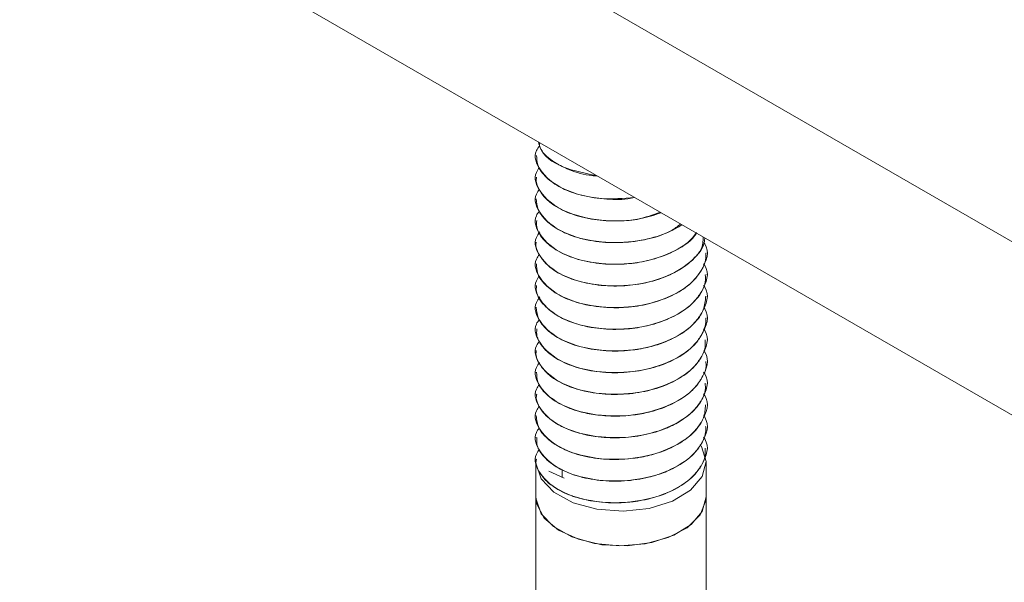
# Model space of a CAD drawing. Header units: millimetres. Extents: x 330 to 1856, y -20 to 3175.
# Tile 14 of 53: x 978 to 1024, y 347 to 373. Entities that reach past the tile are written whole.
import ezdxf

# ---------------------------------------------------------------- set-up
doc = ezdxf.new("R2010")
doc.units = ezdxf.units.MM

msp = doc.modelspace()

# ---------------------------------------------------------------- linework, layer by layer
at = {"color": 7, "linetype": 'Continuous', "lineweight": 15}
for p, q in [((1083.793, 328.344), (977.727, 389.574)), ((1083.793, 320.178), (977.727, 381.409)), ((1002.012, 366.693), (1002.012, 366.684)), ((1002.012, 365.672), (1002.012, 365.663)), ((1002.012, 364.651), (1002.012, 364.643)), ((1002.012, 363.631), (1002.012, 363.622)), ((1002.012, 362.61), (1002.012, 362.601)), ((1010.012, 362.091), (1010.012, 362.099)), ((1002.012, 361.589), (1002.012, 361.581)), ((1010.012, 361.07), (1010.012, 361.078)), ((1002.012, 360.569), (1002.012, 360.56)), ((1010.012, 360.05), (1010.012, 360.058)), ((1002.012, 359.548), (1002.012, 359.54)), ((1010.012, 359.029), (1010.012, 359.037)), ((1002.012, 358.527), (1002.012, 358.519)), ((1010.012, 358.008), (1010.012, 358.016)), ((1002.012, 357.506), (1002.012, 357.498)), ((1010.012, 356.988), (1010.012, 356.996)), ((1002.012, 356.486), (1002.012, 356.478)), ((1010.012, 355.967), (1010.012, 355.975)), ((1002.012, 355.465), (1002.012, 355.457)), ((1010.012, 354.946), (1010.012, 354.954)), ((1002.012, 354.444), (1002.012, 354.436)), ((1010.012, 353.926), (1010.012, 353.934)), ((1002.012, 353.424), (1002.012, 353.415)), ((1010.012, 352.905), (1010.012, 352.913)), ((1002.012, 352.403), (1002.012, 352.395)), ((1002.012, 352.25), (1002.012, 350.616)), ((1010.012, 350.616), (1010.012, 352.25)), ((1002.61, 351.832), (1003.342, 351.49)), ((1003.239, 351.539), (1003.239, 351.903)), ((1002.012, 350.616), (1002.012, 346.008)), ((1010.012, 345.117), (1010.012, 350.616))]:
    msp.add_line(p, q, dxfattribs=at)
at = {"color": 7, "linetype": 'Continuous', "lineweight": 15, "flags": 128}
for points in [[(1009.785, 353.016), (1009.803, 352.985), (1010.011, 352.278), (1009.834, 351.569), (1009.288, 350.925), (1008.427, 350.409), (1007.333, 350.07), (1006.112, 349.941), (1004.881, 350.035), (1003.759, 350.341), (1002.854, 350.832), (1002.253, 351.459), (1002.014, 352.163), (1002.012, 352.25)], [(1010.012, 350.616), (1010, 350.441), (1009.729, 349.764), (1009.123, 349.165), (1008.236, 348.697), (1007.148, 348.402), (1005.957, 348.307), (1004.772, 348.421), (1003.698, 348.733), (1002.833, 349.215), (1002.255, 349.823), (1002.016, 350.503), (1002.012, 350.616)], [(1010.012, 350.613), (1009.832, 349.933), (1009.313, 349.313), (1008.501, 348.809), (1007.467, 348.466), (1006.305, 348.313), (1005.116, 348.366), (1004.006, 348.618), (1003.075, 349.048), (1002.405, 349.618), (1002.055, 350.276), (1002.012, 350.616)]]:
    msp.add_lwpolyline(points, dxfattribs=at)
at = {"color": 7, "linetype": 'Continuous', "lineweight": 15}
for points, knots in [([(1002.129, 367.322), (1002.158, 367.207), (1002.247, 366.858), (1002.759, 366.421), (1003.543, 366.009), (1004.246, 365.769), (1004.774, 365.729), (1004.906, 365.719)], [0, 0, 0, 0, 0.146746, 0.445131, 0.633893, 0.908724, 1, 1, 1, 1]), ([(1004.864, 365.743), (1004.322, 365.849), (1003.16, 366.076), (1002.235, 366.761), (1002.176, 367.211), (1002.164, 367.302)], [0, 0, 0, 0, 0.41106, 0.88049, 1, 1, 1, 1]), ([(1006.655, 364.709), (1006.129, 364.668), (1004.925, 364.574), (1003.183, 365.055), (1002.153, 365.922), (1001.869, 366.713), (1002.128, 367.078), (1002.185, 367.159)], [0, 0, 0, 0, 0.201154, 0.460827, 0.719039, 0.937569, 1, 1, 1, 1]), ([(1002.044, 366.686), (1002.048, 366.537), (1002.057, 366.17), (1002.46, 365.643), (1003.023, 365.245), (1003.566, 364.996), (1004.211, 364.777), (1005.145, 364.629), (1006.075, 364.588), (1006.542, 364.69), (1006.649, 364.713)], [0, 0, 0, 0, 0.119315, 0.293906, 0.45279, 0.524217, 0.607347, 0.789024, 0.951884, 1, 1, 1, 1]), ([(1007.862, 364.012), (1007.511, 363.889), (1006.656, 363.588), (1004.95, 363.581), (1003.188, 364.024), (1002.153, 364.904), (1001.869, 365.689), (1002.124, 366.05), (1002.178, 366.127)], [0, 0, 0, 0, 0.1298946, 0.316926, 0.539743, 0.7613063, 0.9488205, 1, 1, 1, 1]), ([(1002.043, 365.662), (1002.033, 365.602), (1002.009, 365.457), (1002.11, 365.163), (1002.271, 364.879), (1002.477, 364.658), (1002.649, 364.501), (1002.994, 364.241), (1003.682, 363.901), (1004.73, 363.643), (1005.841, 363.581), (1006.941, 363.669), (1007.57, 363.88), (1007.9, 363.991)], [0, 0, 0, 0, 0.040836, 0.097973, 0.201114, 0.242692, 0.266061, 0.325877, 0.461124, 0.606128, 0.746652, 0.86709, 1, 1, 1, 1]), ([(1008.817, 363.461), (1008.673, 363.349), (1008.168, 362.954), (1006.798, 362.612), (1004.966, 362.546), (1003.183, 363.007), (1002.155, 363.882), (1001.868, 364.665), (1002.12, 365.024), (1002.173, 365.098)], [0, 0, 0, 0, 0.066459, 0.234278, 0.399219, 0.59572, 0.791115, 0.956482, 1, 1, 1, 1]), ([(1002.024, 364.644), (1002.038, 364.474), (1002.055, 364.268), (1002.186, 364.011), (1002.329, 363.788), (1002.668, 363.434), (1003.18, 363.118), (1003.754, 362.885), (1004.425, 362.689), (1005.37, 362.562), (1006.571, 362.599), (1007.697, 362.838), (1008.48, 363.159), (1008.812, 363.381), (1008.878, 363.426)], [0, 0, 0, 0, 0.099262, 0.120756, 0.158119, 0.239297, 0.356201, 0.404957, 0.47069, 0.602414, 0.712898, 0.846884, 0.96922, 1, 1, 1, 1]), ([(1009.569, 363.027), (1009.543, 362.99), (1009.296, 362.63), (1008.41, 362.063), (1006.823, 361.58), (1004.958, 361.529), (1003.185, 361.985), (1002.156, 362.861), (1001.868, 363.639), (1002.114, 363.992), (1002.162, 364.061)], [0, 0, 0, 0, 0.016999, 0.165119, 0.315726, 0.46375, 0.640097, 0.815451, 0.963857, 1, 1, 1, 1]), ([(1002.048, 363.622), (1002.041, 363.525), (1002.019, 363.195), (1002.339, 362.714), (1002.965, 362.197), (1003.836, 361.803), (1004.96, 361.572), (1006.095, 361.544), (1007.266, 361.698), (1008.313, 362.048), (1009.151, 362.529), (1009.443, 362.895), (1009.57, 363.054)], [0, 0, 0, 0, 0.050552, 0.171059, 0.259661, 0.374732, 0.488753, 0.598178, 0.690013, 0.817583, 0.920631, 1, 1, 1, 1]), ([(1009.87, 362.853), (1009.872, 362.682), (1009.876, 362.345), (1009.37, 361.718), (1008.436, 361.037), (1006.816, 360.56), (1004.96, 360.508), (1003.185, 360.965), (1002.152, 361.841), (1001.87, 362.634), (1002.131, 363.001), (1002.19, 363.085)], [0, 0, 0, 0, 0.063395, 0.124763, 0.255621, 0.388676, 0.51945, 0.675246, 0.830165, 0.961277, 1, 1, 1, 1]), ([(1002.027, 362.6), (1002.022, 362.578), (1001.983, 362.401), (1002.159, 361.955), (1002.641, 361.371), (1003.532, 360.898), (1004.539, 360.616), (1005.615, 360.514), (1006.811, 360.59), (1007.927, 360.868), (1008.817, 361.301), (1009.529, 361.871), (1009.936, 362.384), (1009.948, 362.752), (1009.95, 362.807)], [0, 0, 0, 0, 0.01067, 0.082712, 0.207026, 0.305992, 0.393329, 0.49322, 0.577375, 0.689195, 0.783094, 0.85136, 0.977746, 1, 1, 1, 1]), ([(1009.905, 362.59), (1009.921, 362.569), (1010.211, 362.181), (1009.969, 361.537), (1009.402, 360.698), (1008.425, 360.016), (1006.819, 359.54), (1004.959, 359.487), (1003.185, 359.944), (1002.155, 360.82), (1001.868, 361.602), (1002.119, 361.959), (1002.17, 362.032)], [0, 0, 0, 0, 0.007959, 0.145918, 0.20217, 0.32212, 0.444083, 0.563955, 0.706763, 0.848767, 0.968948, 1, 1, 1, 1]), ([(1002.042, 361.582), (1002.045, 361.442), (1002.053, 361.071), (1002.457, 360.539), (1003.155, 360.051), (1004.111, 359.682), (1005.183, 359.512), (1006.308, 359.52), (1007.428, 359.693), (1008.505, 360.089), (1009.363, 360.67), (1009.863, 361.323), (1010.028, 361.822), (1010.008, 362.071), (1010.006, 362.091)], [0, 0, 0, 0, 0.062208, 0.164023, 0.251374, 0.337521, 0.447158, 0.517888, 0.605589, 0.717016, 0.806981, 0.903031, 0.992091, 1, 1, 1, 1]), ([(1009.892, 361.588), (1009.912, 361.561), (1010.209, 361.167), (1009.97, 360.516), (1009.401, 359.678), (1008.425, 358.996), (1006.819, 358.519), (1004.959, 358.466), (1003.185, 358.923), (1002.153, 359.8), (1001.869, 360.587), (1002.125, 360.95), (1002.181, 361.029)], [0, 0, 0, 0, 0.010231, 0.14753, 0.203513, 0.322889, 0.444268, 0.563567, 0.705692, 0.847017, 0.966623, 1, 1, 1, 1]), ([(1002.043, 360.559), (1002.034, 360.498), (1001.993, 360.207), (1002.286, 359.705), (1002.859, 359.209), (1003.68, 358.803), (1004.678, 358.542), (1005.858, 358.474), (1007.048, 358.589), (1008.134, 358.904), (1008.886, 359.317), (1009.303, 359.649), (1009.711, 360.071), (1010.007, 360.559), (1009.983, 360.962), (1009.977, 361.07)], [0, 0, 0, 0, 0.027177, 0.12991, 0.227042, 0.28891, 0.398985, 0.492528, 0.571673, 0.683019, 0.76885, 0.806754, 0.843801, 0.957978, 1, 1, 1, 1]), ([(1009.887, 360.573), (1009.91, 360.544), (1010.209, 360.148), (1009.97, 359.495), (1009.401, 358.657), (1008.425, 357.975), (1006.819, 357.498), (1004.959, 357.446), (1003.186, 357.903), (1002.152, 358.779), (1001.87, 359.572), (1002.132, 359.941), (1002.192, 360.025)], [0, 0, 0, 0, 0.010927, 0.147809, 0.203621, 0.322634, 0.443645, 0.562581, 0.704273, 0.845169, 0.964412, 1, 1, 1, 1]), ([(1002.023, 359.54), (1002.046, 359.349), (1002.093, 358.946), (1002.434, 358.557), (1002.713, 358.33), (1002.936, 358.166), (1003.435, 357.884), (1004.317, 357.597), (1005.443, 357.454), (1006.268, 357.488), (1006.767, 357.556), (1007.149, 357.62), (1007.848, 357.794), (1008.728, 358.175), (1009.472, 358.743), (1009.937, 359.389), (1009.976, 359.841), (1009.994, 360.051)], [0, 0, 0, 0, 0.084885, 0.17844, 0.188637, 0.207344, 0.270206, 0.362999, 0.455298, 0.547589, 0.55745, 0.576349, 0.641166, 0.733826, 0.825485, 0.919051, 1, 1, 1, 1]), ([(1009.902, 359.533), (1009.919, 359.51), (1010.211, 359.12), (1009.969, 358.475), (1009.401, 357.636), (1008.425, 356.954), (1006.819, 356.478), (1004.959, 356.425), (1003.185, 356.882), (1002.156, 357.758), (1001.868, 358.536), (1002.115, 358.89), (1002.164, 358.96)], [0, 0, 0, 0, 0.008549, 0.14662, 0.202917, 0.322964, 0.445025, 0.564994, 0.707917, 0.850036, 0.970315, 1, 1, 1, 1]), ([(1002.053, 358.519), (1002.043, 358.411), (1002.028, 358.224), (1002.163, 357.914), (1002.425, 357.522), (1003.002, 357.069), (1003.907, 356.682), (1004.988, 356.467), (1006.158, 356.439), (1007.18, 356.589), (1007.893, 356.806), (1008.545, 357.078), (1008.96, 357.329), (1009.265, 357.583), (1009.486, 357.785), (1009.816, 358.195), (1010.008, 358.66), (1010.003, 358.964), (1010.002, 359.029)], [0, 0, 0, 0, 0.0479698, 0.0825851, 0.141543, 0.2341683, 0.3258148, 0.4193578, 0.5110994, 0.6036117, 0.6643962, 0.6972297, 0.7885292, 0.7993385, 0.8185263, 0.8819443, 0.9748211, 1, 1, 1, 1]), ([(1009.887, 358.532), (1009.91, 358.503), (1010.209, 358.107), (1009.97, 357.454), (1009.401, 356.615), (1008.425, 355.934), (1006.819, 355.457), (1004.959, 355.404), (1003.185, 355.861), (1002.156, 356.737), (1001.868, 357.516), (1002.116, 357.87), (1002.165, 357.94)], [0, 0, 0, 0, 0.010999, 0.148713, 0.204866, 0.324602, 0.446349, 0.566009, 0.708564, 0.850316, 0.970285, 1, 1, 1, 1]), ([(1002.03, 357.497), (1002.024, 357.471), (1001.971, 357.239), (1002.16, 356.868), (1002.466, 356.49), (1002.884, 356.145), (1003.281, 355.928), (1003.685, 355.772), (1004.008, 355.661), (1004.666, 355.499), (1005.691, 355.407), (1006.865, 355.497), (1007.965, 355.783), (1008.902, 356.239), (1009.535, 356.78), (1009.814, 357.214), (1009.907, 357.444), (1009.928, 357.506), (1009.934, 357.525), (1009.986, 357.687), (1009.981, 357.849), (1009.975, 358.009)], [0, 0, 0, 0, 0.011552, 0.104086, 0.164673, 0.19771, 0.289017, 0.299765, 0.318935, 0.382449, 0.475327, 0.566801, 0.660326, 0.75235, 0.844579, 0.912923, 0.930986, 0.935976, 0.937461, 0.938271, 1, 1, 1, 1]), ([(1009.916, 357.472), (1009.928, 357.456), (1010.213, 357.072), (1009.969, 356.433), (1009.402, 355.595), (1008.425, 354.913), (1006.819, 354.436), (1004.959, 354.384), (1003.185, 354.841), (1002.154, 355.717), (1001.869, 356.503), (1002.124, 356.864), (1002.178, 356.942)], [0, 0, 0, 0, 0.006093, 0.144062, 0.200318, 0.320276, 0.442248, 0.562129, 0.704946, 0.846961, 0.967151, 1, 1, 1, 1]), ([(1002.041, 356.479), (1002.047, 356.327), (1002.06, 355.964), (1002.464, 355.431), (1003.149, 354.949), (1003.97, 354.635), (1004.689, 354.489), (1005.468, 354.407), (1006.145, 354.414), (1006.908, 354.509), (1007.655, 354.671), (1008.552, 355.018), (1009.087, 355.38), (1009.311, 355.584), (1009.327, 355.599), (1009.384, 355.652), (1009.586, 355.856), (1009.873, 356.283), (1010.059, 356.718), (1010.004, 356.971), (1010.001, 356.987)], [0, 0, 0, 0, 0.067161, 0.160653, 0.252518, 0.337853, 0.402647, 0.438673, 0.530049, 0.562057, 0.623292, 0.715508, 0.807718, 0.808456, 0.809876, 0.814769, 0.832752, 0.901374, 0.993699, 1, 1, 1, 1]), ([(1009.889, 356.488), (1009.911, 356.46), (1010.209, 356.064), (1009.97, 355.413), (1009.401, 354.574), (1008.425, 353.892), (1006.819, 353.416), (1004.959, 353.363), (1003.185, 353.82), (1002.154, 354.696), (1001.869, 355.481), (1002.123, 355.842), (1002.177, 355.918)], [0, 0, 0, 0, 0.010624, 0.148011, 0.20403, 0.323481, 0.444938, 0.564313, 0.706528, 0.847943, 0.967626, 1, 1, 1, 1]), ([(1002.048, 355.456), (1002.036, 355.387), (1002.012, 355.247), (1002.106, 354.973), (1002.321, 354.573), (1002.658, 354.271), (1002.907, 354.112), (1002.916, 354.106), (1002.947, 354.086), (1003.068, 354.012), (1003.325, 353.873), (1003.616, 353.753), (1003.875, 353.667), (1004.21, 353.566), (1004.89, 353.425), (1005.934, 353.368), (1007.101, 353.499), (1007.857, 353.727), (1008.28, 353.908), (1008.592, 354.052), (1009.133, 354.371), (1009.694, 354.928), (1010.007, 355.506), (1009.979, 355.857), (1009.971, 355.967)], [0, 0, 0, 0, 0.030394, 0.062303, 0.123634, 0.216691, 0.217043, 0.217728, 0.220097, 0.228829, 0.262255, 0.30829, 0.317787, 0.336582, 0.401955, 0.494259, 0.586176, 0.679696, 0.688982, 0.707378, 0.771404, 0.864197, 0.957431, 1, 1, 1, 1]), ([(1009.894, 355.461), (1009.914, 355.435), (1010.21, 355.042), (1009.97, 354.392), (1009.401, 353.553), (1008.425, 352.872), (1006.819, 352.395), (1004.959, 352.342), (1003.185, 352.799), (1002.155, 353.675), (1001.868, 354.458), (1002.12, 354.816), (1002.172, 354.89)], [0, 0, 0, 0, 0.009882, 0.147528, 0.203652, 0.323329, 0.445015, 0.564615, 0.707098, 0.84878, 0.968688, 1, 1, 1, 1]), ([(1002.021, 354.437), (1002.045, 354.242), (1002.096, 353.836), (1002.431, 353.459), (1002.662, 353.268), (1002.725, 353.218), (1002.94, 353.06), (1003.444, 352.777), (1004.334, 352.489), (1005.462, 352.35), (1006.285, 352.386), (1006.781, 352.455), (1007.163, 352.519), (1007.863, 352.695), (1008.742, 353.079), (1009.482, 353.65), (1009.94, 354.294), (1009.976, 354.742), (1009.992, 354.947)], [0, 0, 0, 0, 0.086385, 0.179936, 0.18326, 0.188914, 0.207212, 0.271667, 0.3645, 0.45679, 0.549072, 0.558501, 0.57726, 0.642668, 0.735282, 0.826981, 0.920549, 1, 1, 1, 1]), ([(1009.903, 354.427), (1009.92, 354.405), (1010.211, 354.016), (1009.969, 353.371), (1009.401, 352.533), (1008.425, 351.851), (1006.819, 351.374), (1004.959, 351.322), (1003.184, 351.779), (1002.156, 352.655), (1001.868, 353.432), (1002.114, 353.785), (1002.163, 353.855)], [0, 0, 0, 0, 0.008279, 0.146427, 0.202757, 0.32287, 0.445, 0.565036, 0.70804, 0.850238, 0.970585, 1, 1, 1, 1]), ([(1002.058, 353.416), (1002.052, 353.29), (1002.035, 352.967), (1002.38, 352.462), (1003.011, 351.959), (1003.925, 351.573), (1005.007, 351.362), (1006.177, 351.337), (1007.195, 351.489), (1007.907, 351.708), (1008.557, 351.981), (1008.972, 352.234), (1009.275, 352.488), (1009.494, 352.69), (1009.819, 353.102), (1010.021, 353.564), (1009.997, 353.865), (1009.993, 353.926)], [0, 0, 0, 0, 0.0558237, 0.142884, 0.2354878, 0.3271922, 0.4207587, 0.5124836, 0.6050644, 0.6650812, 0.6986885, 0.7900016, 0.8005605, 0.8196721, 0.8834656, 0.9763271, 1, 1, 1, 1]), ([(1009.887, 353.429), (1009.909, 353.4), (1010.209, 353.004), (1009.97, 352.351), (1009.401, 351.512), (1008.425, 350.83), (1006.819, 350.354), (1004.959, 350.301), (1003.185, 350.758), (1002.154, 351.634), (1001.869, 352.421), (1002.125, 352.784), (1002.181, 352.862)], [0, 0, 0, 0, 0.010994, 0.148214, 0.204165, 0.323472, 0.444782, 0.564011, 0.706054, 0.847298, 0.966835, 1, 1, 1, 1]), ([(1002.032, 352.393), (1002.025, 352.364), (1001.973, 352.129), (1002.164, 351.757), (1002.473, 351.379), (1002.894, 351.036), (1003.294, 350.818), (1003.699, 350.664), (1004.022, 350.554), (1004.683, 350.393), (1005.596, 350.313), (1006.333, 350.354), (1006.711, 350.404), (1007.208, 350.482), (1007.982, 350.686), (1008.915, 351.144), (1009.54, 351.683), (1009.816, 352.115), (1009.908, 352.342), (1009.931, 352.411), (1009.987, 352.586), (1009.981, 352.75), (1009.975, 352.906)], [0, 0, 0, 0, 0.01301, 0.10557, 0.165386, 0.199157, 0.29044, 0.30093, 0.320016, 0.383877, 0.476697, 0.540655, 0.55906, 0.568383, 0.661897, 0.753851, 0.846113, 0.912683, 0.931181, 0.936718, 0.939782, 1, 1, 1, 1])]:
    msp.add_open_spline(points, degree=3, knots=knots, dxfattribs=at)

doc.saveas('drawing.dxf')
